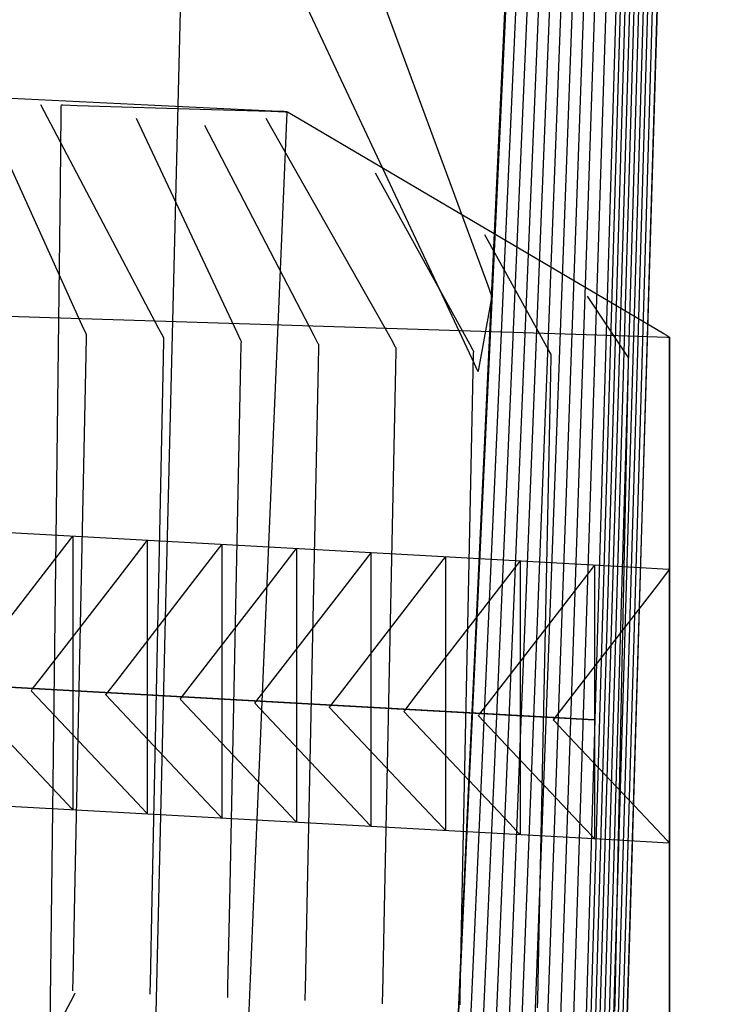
# Model space of a CAD drawing. Extents: x -3.57 to 3.57, y -2.08 to 2.06.
# Tile 154 of 219: x -0.06 to 0.09, y 1.12 to 1.32. Entities that reach past the tile are written whole.
import ezdxf

# ---------------------------------------------------------------- set-up
doc = ezdxf.new("R2010")
doc.units = 0

msp = doc.modelspace()

# ---------------------------------------------------------------- linework, layer by layer
at = {"layer": 'Layer 1', "color": 7, "linetype": 'CONTINUOUS'}
for p, q in [((0.03075, 1.164327), (0.068535, 1.968331)), ((0.030624, 1.163735), (0.067703, 1.96439)), ((0.033208, 1.164313), (0.068998, 1.963811)), ((0.035791, 1.164888), (0.070297, 1.963227)), ((0.038378, 1.165466), (0.071593, 1.962644)), ((0.040961, 1.16604), (0.072892, 1.96206)), ((0.043548, 1.166619), (0.074187, 1.961481)), ((0.046132, 1.167193), (0.075486, 1.960897)), ((0.048718, 1.167768), (0.076782, 1.960314)), ((0.078085, 1.848193), (0.054913, 1.057386)), ((0.079025, 1.848193), (0.05585, 1.057386)), ((0.079962, 1.848193), (0.056787, 1.057386)), ((0.080899, 1.848193), (0.057724, 1.057386)), ((0.081836, 1.848193), (0.058661, 1.057386)), ((0.082773, 1.848193), (0.059598, 1.057386)), ((0.08371, 1.848193), (0.060535, 1.057386)), ((0.085227, 1.850018), (0.061344, 1.057599)), ((0.084648, 1.848193), (0.061476, 1.057386)), ((-0.023383, 1.54593), (-0.031739, 1.203391)), ((0.026144, 1.261989), (-0.009773, 1.338463)), ((0.010085, 1.332392), (0.034419, 1.266347)), ((-0.035456, 1.303274), (-0.204012, 1.31141)), ((-0.048983, 1.257904), (-0.07015, 1.304705)), ((-0.033177, 1.257205), (-0.057496, 1.303299)), ((-0.053279, 1.30298), (-0.053276, 1.303261)), ((-0.053276, 1.303261), (-0.053276, 1.303299)), ((-0.053276, 1.303299), (-0.053276, 1.303299)), ((-0.053276, 1.303299), (-0.053276, 1.303299)), ((-0.053276, 1.303299), (-0.053276, 1.303299)), ((-0.053276, 1.303299), (-0.053276, 1.303299)), ((-0.053276, 1.303299), (-0.053276, 1.303299)), ((-0.053276, 1.303299), (-0.053275, 1.303299)), ((-0.053275, 1.303299), (-0.053275, 1.303299)), ((-0.053275, 1.303299), (-0.053274, 1.303299)), ((-0.053274, 1.303299), (-0.053269, 1.303299)), ((-0.053269, 1.303299), (-0.053215, 1.303297)), ((-0.053215, 1.303297), (-0.052949, 1.303289)), ((-0.052949, 1.303289), (-0.050021, 1.303201)), ((-0.050021, 1.303201), (-0.022378, 1.302363)), ((-0.009856, 1.302038), (-0.035456, 1.303274)), ((-0.053474, 1.28685), (-0.053296, 1.30163)), ((-0.053296, 1.30163), (-0.053279, 1.30298)), ((-0.022378, 1.302363), (-0.01014, 1.301993)), ((-0.01014, 1.301993), (-0.007202, 1.301904)), ((-0.007433, 1.301921), (-0.009856, 1.302038)), ((-0.006933, 1.301897), (-0.007433, 1.301921)), ((-0.007202, 1.301904), (-0.006933, 1.301896)), ((-0.006883, 1.301587), (-0.006939, 1.300251)), ((-0.006886, 1.301894), (-0.006933, 1.301897)), ((-0.006933, 1.301896), (-0.006878, 1.301894)), ((-0.006874, 1.301894), (-0.006886, 1.301894)), ((-0.006872, 1.301859), (-0.006883, 1.301587)), ((-0.006878, 1.301894), (-0.00687, 1.301894)), ((-0.006871, 1.301894), (-0.006874, 1.301894)), ((-0.00687, 1.301885), (-0.006872, 1.301859)), ((-0.00687, 1.301894), (-0.006871, 1.301894)), ((-0.006869, 1.301893), (-0.00687, 1.301894)), ((-0.00687, 1.301894), (-0.00687, 1.301894)), ((-0.00687, 1.301894), (-0.00687, 1.301894)), ((-0.00687, 1.301894), (-0.00687, 1.301894)), ((-0.00687, 1.301894), (-0.00687, 1.301894)), ((-0.00687, 1.301894), (-0.00687, 1.301894)), ((-0.00687, 1.301894), (-0.00687, 1.301894)), ((-0.00687, 1.301894), (-0.00687, 1.301894)), ((-0.00687, 1.301894), (-0.00687, 1.301894)), ((-0.00687, 1.301894), (-0.00687, 1.301894)), ((-0.00687, 1.301894), (-0.00687, 1.301894)), ((-0.00687, 1.301894), (-0.00687, 1.301893)), ((-0.00687, 1.301893), (-0.00687, 1.301892)), ((-0.00687, 1.301892), (-0.00687, 1.301885)), ((-0.006859, 1.301887), (-0.006869, 1.301893)), ((-0.006697, 1.301792), (-0.006859, 1.301887)), ((-0.004258, 1.300354), (-0.006697, 1.301792)), ((-0.017086, 1.256446), (-0.037807, 1.300488)), ((-0.001224, 1.255747), (-0.023744, 1.299079)), ((0.014578, 1.255161), (-0.011091, 1.300488)), ((-0.006939, 1.300251), (-0.007561, 1.285521)), ((0.060835, 1.261994), (-0.004258, 1.300354)), ((0.030781, 1.254069), (0.011406, 1.289236)), ((-0.054215, 1.225287), (-0.053474, 1.28685)), ((-0.007561, 1.285521), (-0.013426, 1.146464)), ((0.04698, 1.252921), (0.033906, 1.276579)), ((-0.228421, 1.265096), (0.06125, 1.255828)), ((0.034419, 1.266347), (0.035268, 1.264041)), ((0.035264, 1.263666), (0.034901, 1.26167)), ((0.0353, 1.263867), (0.035264, 1.263666)), ((0.035268, 1.264041), (0.035311, 1.263926)), ((0.035309, 1.263914), (0.0353, 1.263867)), ((0.035311, 1.263924), (0.035309, 1.263914)), ((0.035311, 1.263926), (0.035311, 1.263925)), ((0.035311, 1.263925), (0.035311, 1.263925)), ((0.035311, 1.263925), (0.035311, 1.263925)), ((0.035311, 1.263925), (0.035311, 1.263925)), ((0.035311, 1.263925), (0.035311, 1.263925)), ((0.035311, 1.263925), (0.035311, 1.263925)), ((0.035311, 1.263925), (0.035311, 1.263925)), ((0.035311, 1.263925), (0.035311, 1.263925)), ((0.035311, 1.263925), (0.035311, 1.263925)), ((0.035311, 1.263925), (0.035311, 1.263924)), ((0.0631, 1.251773), (0.055, 1.263925)), ((0.031769, 1.250013), (0.026144, 1.261989)), ((0.034901, 1.26167), (0.032585, 1.248924)), ((0.070721, 1.256168), (0.060835, 1.261994)), ((-0.048197, 1.256167), (-0.048983, 1.257904)), ((-0.032274, 1.255494), (-0.033177, 1.257205)), ((-0.016317, 1.254812), (-0.017086, 1.256446)), ((-0.048123, 1.256003), (-0.048197, 1.256167)), ((-0.048187, 1.251878), (-0.048112, 1.255472)), ((-0.048106, 1.255965), (-0.048123, 1.256003)), ((-0.048112, 1.255472), (-0.048102, 1.255957)), ((-0.048103, 1.255958), (-0.048106, 1.255965)), ((-0.048102, 1.255957), (-0.048103, 1.255958)), ((-0.048102, 1.255957), (-0.048102, 1.255957)), ((-0.048102, 1.255957), (-0.048102, 1.255957)), ((-0.048102, 1.255957), (-0.048102, 1.255957)), ((-0.048102, 1.255957), (-0.048102, 1.255957)), ((-0.048102, 1.255957), (-0.048102, 1.255957)), ((-0.048102, 1.255957), (-0.048102, 1.255957)), ((-0.048102, 1.255957), (-0.048102, 1.255957)), ((-0.048102, 1.255957), (-0.048102, 1.255957)), ((-0.048102, 1.255957), (-0.048102, 1.255957)), ((-0.048102, 1.255957), (-0.048102, 1.255957)), ((-0.048102, 1.255957), (-0.048102, 1.255957)), ((-0.032189, 1.255333), (-0.032274, 1.255494)), ((-0.03225, 1.251209), (-0.032175, 1.254802)), ((-0.03217, 1.255296), (-0.032189, 1.255333)), ((-0.032175, 1.254802), (-0.032165, 1.255287)), ((-0.032166, 1.255288), (-0.03217, 1.255296)), ((-0.032165, 1.255288), (-0.032166, 1.255288)), ((-0.032165, 1.255287), (-0.032165, 1.255288)), ((-0.032165, 1.255287), (-0.032165, 1.255287)), ((-0.032165, 1.255287), (-0.032165, 1.255287)), ((-0.032165, 1.255287), (-0.032165, 1.255287)), ((-0.032165, 1.255287), (-0.032165, 1.255287)), ((-0.032165, 1.255287), (-0.032165, 1.255287)), ((-0.032165, 1.255287), (-0.032165, 1.255287)), ((-0.032165, 1.255287), (-0.032165, 1.255287)), ((-0.032165, 1.255287), (-0.032165, 1.255287)), ((-0.032165, 1.255287), (-0.032165, 1.255287)), ((-0.032165, 1.255287), (-0.032165, 1.255287)), ((-0.016245, 1.254658), (-0.016317, 1.254812)), ((-0.016228, 1.254622), (-0.016245, 1.254658)), ((-0.016235, 1.254129), (-0.016224, 1.254614)), ((-0.016225, 1.254615), (-0.016228, 1.254622)), ((-0.016225, 1.254614), (-0.016225, 1.254615)), ((-0.016224, 1.254614), (-0.016225, 1.254614)), ((-0.016224, 1.254614), (-0.016224, 1.254614)), ((-0.016224, 1.254614), (-0.016224, 1.254614)), ((-0.016224, 1.254614), (-0.016224, 1.254614)), ((-0.016224, 1.254614), (-0.016224, 1.254614)), ((-0.016224, 1.254614), (-0.016224, 1.254614)), ((-0.016224, 1.254614), (-0.016224, 1.254614)), ((-0.016224, 1.254614), (-0.016224, 1.254614)), ((-0.016224, 1.254614), (-0.016224, 1.254614)), ((-0.016224, 1.254614), (-0.016224, 1.254614)), ((-0.016224, 1.254614), (-0.016224, 1.254614)), ((-0.000388, 1.254139), (-0.001224, 1.255747)), ((0.015531, 1.253479), (0.014578, 1.255161)), ((0.06125, 1.255828), (0.071366, 1.255504)), ((0.071657, 1.255616), (0.070721, 1.256168)), ((0.071366, 1.255504), (0.071871, 1.255488)), ((0.07185, 1.255502), (0.071657, 1.255616)), ((0.071868, 1.255492), (0.07185, 1.255502)), ((0.071873, 1.255489), (0.071868, 1.255492)), ((0.071871, 1.255488), (0.071874, 1.255488)), ((0.071874, 1.255488), (0.071873, 1.255489)), ((0.071874, 1.255487), (0.071874, 1.255488)), ((0.071874, 1.255488), (0.071874, 1.255488)), ((0.071874, 1.255488), (0.071874, 1.255488)), ((0.071874, 1.255488), (0.071874, 1.255488)), ((0.071874, 1.255488), (0.071874, 1.255488)), ((0.071874, 1.255488), (0.071874, 1.255488)), ((0.071874, 1.255488), (0.071874, 1.255488)), ((0.071874, 1.255488), (0.071874, 1.255488)), ((0.071874, 1.255488), (0.071874, 1.255488)), ((0.071874, 1.255488), (0.071874, 1.255488)), ((0.071874, 1.255488), (0.071874, 1.255488)), ((0.071874, 1.255488), (0.071874, 1.255488)), ((0.071874, 1.255488), (0.071874, 1.255488)), ((0.071874, 1.255488), (0.071874, 1.255488)), ((0.071874, 1.255488), (0.071874, 1.255485)), ((0.071874, 1.255468), (0.071874, 1.255487)), ((0.071874, 1.255485), (0.071874, 1.255477)), ((0.071874, 1.255477), (0.071874, 1.255386)), ((0.071874, 1.255168), (0.071874, 1.255468)), ((0.071874, 1.255386), (0.071874, 1.254939)), ((0.071874, 1.250637), (0.071874, 1.255168)), ((0.071874, 1.254939), (0.071874, 1.253035)), ((-0.016309, 1.250536), (-0.016235, 1.254129)), ((-0.00031, 1.253988), (-0.000388, 1.254139)), ((-0.000372, 1.249867), (-0.000298, 1.25346)), ((-0.000292, 1.253953), (-0.00031, 1.253988)), ((-0.000298, 1.25346), (-0.000287, 1.253945)), ((-0.000288, 1.253946), (-0.000292, 1.253953)), ((-0.000288, 1.253945), (-0.000288, 1.253946)), ((-0.000287, 1.253945), (-0.000288, 1.253945)), ((-0.000287, 1.253945), (-0.000287, 1.253945)), ((-0.000287, 1.253945), (-0.000287, 1.253945)), ((-0.000287, 1.253945), (-0.000287, 1.253945)), ((-0.000287, 1.253945), (-0.000287, 1.253945)), ((-0.000287, 1.253945), (-0.000287, 1.253945)), ((-0.000287, 1.253945), (-0.000287, 1.253945)), ((-0.000287, 1.253945), (-0.000287, 1.253945)), ((-0.000287, 1.253945), (-0.000287, 1.253945)), ((-0.000287, 1.253945), (-0.000287, 1.253945)), ((-0.000287, 1.253945), (-0.000287, 1.253945)), ((0.01562, 1.25332), (0.015531, 1.253479)), ((0.015561, 1.249197), (0.015636, 1.252791)), ((0.015641, 1.253284), (0.01562, 1.25332)), ((0.015636, 1.252791), (0.015646, 1.253275)), ((0.015645, 1.253277), (0.015641, 1.253284)), ((0.015646, 1.253276), (0.015645, 1.253277)), ((0.015646, 1.253275), (0.015646, 1.253276)), ((0.015646, 1.253276), (0.015646, 1.253276)), ((0.015646, 1.253276), (0.015646, 1.253276)), ((0.015646, 1.253276), (0.015646, 1.253276)), ((0.015646, 1.253276), (0.015646, 1.253276)), ((0.015646, 1.253276), (0.015646, 1.253276)), ((0.015646, 1.253276), (0.015646, 1.253276)), ((0.015646, 1.253276), (0.015646, 1.253276)), ((0.015646, 1.253276), (0.015646, 1.253276)), ((0.015646, 1.253276), (0.015646, 1.253276)), ((0.015646, 1.253276), (0.015646, 1.253276)), ((0.0315, 1.252764), (0.030781, 1.254069)), ((0.031567, 1.252641), (0.0315, 1.252764)), ((0.031583, 1.252613), (0.031567, 1.252641)), ((0.031576, 1.252121), (0.031587, 1.252606)), ((0.031586, 1.252607), (0.031583, 1.252613)), ((0.031587, 1.252606), (0.031586, 1.252607)), ((0.031587, 1.252606), (0.031587, 1.252606)), ((0.031587, 1.252606), (0.031587, 1.252606)), ((0.031587, 1.252606), (0.031587, 1.252606)), ((0.031587, 1.252606), (0.031587, 1.252606)), ((0.031587, 1.252606), (0.031587, 1.252606)), ((0.031587, 1.252606), (0.031587, 1.252606)), ((0.031587, 1.252606), (0.031587, 1.252606)), ((0.031587, 1.252606), (0.031587, 1.252606)), ((0.031587, 1.252606), (0.031587, 1.252606)), ((0.031587, 1.252606), (0.031587, 1.252606)), ((0.031587, 1.252606), (0.031587, 1.252606)), ((0.047465, 1.252043), (0.04698, 1.252921)), ((0.071874, 1.253035), (0.071874, 1.234164)), ((-0.050507, 1.140644), (-0.048187, 1.251878)), ((-0.034566, 1.139975), (-0.03225, 1.251209)), ((-0.018629, 1.139305), (-0.016309, 1.250536)), ((0.031502, 1.248528), (0.031576, 1.252121)), ((0.047439, 1.247859), (0.047514, 1.251452)), ((0.047511, 1.25196), (0.047465, 1.252043)), ((0.047521, 1.251941), (0.047511, 1.25196)), ((0.047514, 1.251452), (0.047524, 1.251937)), ((0.047523, 1.251937), (0.047521, 1.251941)), ((0.047524, 1.251937), (0.047523, 1.251937)), ((0.047524, 1.251937), (0.047524, 1.251937)), ((0.047524, 1.251937), (0.047524, 1.251937)), ((0.047524, 1.251937), (0.047524, 1.251937)), ((0.047524, 1.251937), (0.047524, 1.251937)), ((0.047524, 1.251937), (0.047524, 1.251937)), ((0.047524, 1.251937), (0.047524, 1.251937)), ((0.047524, 1.251937), (0.047524, 1.251937)), ((0.047524, 1.251937), (0.047524, 1.251937)), ((0.047524, 1.251937), (0.047524, 1.251937)), ((0.047524, 1.251937), (0.047524, 1.251937)), ((0.047524, 1.251937), (0.047524, 1.251937)), ((0.063401, 1.251322), (0.0631, 1.251773)), ((0.063352, 1.24719), (0.063427, 1.250783)), ((0.063429, 1.25128), (0.063401, 1.251322)), ((0.063427, 1.250783), (0.063437, 1.251268)), ((0.063436, 1.25127), (0.063429, 1.25128)), ((0.063437, 1.251268), (0.063436, 1.25127)), ((0.063437, 1.251268), (0.063437, 1.251268)), ((0.063437, 1.251268), (0.063437, 1.251268)), ((0.063437, 1.251268), (0.063437, 1.251268)), ((0.063437, 1.251268), (0.063437, 1.251268)), ((0.063437, 1.251268), (0.063437, 1.251268)), ((0.063437, 1.251268), (0.063437, 1.251268)), ((0.063437, 1.251268), (0.063437, 1.251268)), ((0.063437, 1.251268), (0.063437, 1.251268)), ((0.063437, 1.251268), (0.063437, 1.251268)), ((0.063437, 1.251268), (0.063437, 1.251268)), ((0.063437, 1.251268), (0.063437, 1.251268)), ((0.063437, 1.251268), (0.063437, 1.251268)), ((0.071874, 1.129743), (0.071874, 1.250637)), ((-0.002688, 1.138635), (-0.000372, 1.249867)), ((0.013245, 1.137966), (0.015561, 1.249197)), ((0.029182, 1.137297), (0.031502, 1.248528)), ((0.032336, 1.248805), (0.031769, 1.250013)), ((0.03247, 1.248521), (0.032336, 1.248805)), ((0.032497, 1.248464), (0.03247, 1.248521)), ((0.032499, 1.248458), (0.032497, 1.248464)), ((0.0325, 1.248457), (0.032499, 1.248458)), ((0.032504, 1.248479), (0.0325, 1.248457)), ((0.0325, 1.248457), (0.0325, 1.248457)), ((0.0325, 1.248457), (0.0325, 1.248457)), ((0.0325, 1.248457), (0.0325, 1.248457)), ((0.0325, 1.248457), (0.0325, 1.248457)), ((0.0325, 1.248457), (0.0325, 1.248457)), ((0.0325, 1.248457), (0.0325, 1.248457)), ((0.0325, 1.248457), (0.0325, 1.248457)), ((0.0325, 1.248457), (0.0325, 1.248457)), ((0.032585, 1.248924), (0.032504, 1.248479)), ((0.045123, 1.136624), (0.047439, 1.247859)), ((0.061036, 1.135958), (0.063352, 1.24719)), ((0.071874, 1.234164), (0.071874, 1.11366)), ((0.020409, 1.210547), (-0.27042, 1.226767)), ((-0.055889, 1.086235), (-0.054215, 1.225287)), ((-0.056952, 1.206721), (-0.05138, 1.21393)), ((-0.05138, 1.21393), (-0.050952, 1.214484)), ((-0.050952, 1.214484), (-0.050923, 1.214521)), ((-0.050923, 1.214521), (-0.050921, 1.214523)), ((-0.050921, 1.214523), (-0.050921, 1.214524)), ((-0.050921, 1.214524), (-0.050921, 1.214524)), ((-0.050921, 1.214524), (-0.050921, 1.214524)), ((-0.050921, 1.214524), (-0.050921, 1.214524)), ((-0.050921, 1.214524), (-0.050921, 1.214524)), ((-0.050921, 1.214524), (-0.050921, 1.214524)), ((-0.050921, 1.214524), (-0.050921, 1.214524)), ((-0.050921, 1.214524), (-0.050921, 1.214524)), ((-0.050921, 1.214524), (-0.050921, 1.214524)), ((-0.050921, 1.214524), (-0.050921, 1.214523)), ((-0.050921, 1.214523), (-0.050921, 1.214523)), ((-0.050921, 1.214523), (-0.050921, 1.214521)), ((-0.050921, 1.214521), (-0.050921, 1.214501)), ((-0.050921, 1.214501), (-0.050921, 1.214404)), ((-0.050921, 1.214404), (-0.050921, 1.213985)), ((-0.050921, 1.213985), (-0.050921, 1.209689)), ((-0.041608, 1.205866), (-0.036038, 1.213076)), ((-0.036038, 1.213076), (-0.035609, 1.21363)), ((-0.035609, 1.21363), (-0.035581, 1.213667)), ((-0.035581, 1.213667), (-0.035579, 1.213669)), ((-0.035579, 1.213669), (-0.035579, 1.213669)), ((-0.035579, 1.213669), (-0.035579, 1.213669)), ((-0.035579, 1.213669), (-0.035579, 1.213669)), ((-0.035579, 1.213669), (-0.035579, 1.213669)), ((-0.035579, 1.213669), (-0.035579, 1.213669)), ((-0.035579, 1.213669), (-0.035579, 1.213669)), ((-0.035579, 1.213669), (-0.035579, 1.213669)), ((-0.035579, 1.213669), (-0.035579, 1.213669)), ((-0.035579, 1.213669), (-0.035579, 1.213669)), ((-0.035579, 1.213669), (-0.035579, 1.213669)), ((-0.035579, 1.213669), (-0.035579, 1.213669)), ((-0.035579, 1.213669), (-0.035579, 1.213667)), ((-0.035579, 1.213667), (-0.035579, 1.213647)), ((-0.035579, 1.213647), (-0.035579, 1.21355)), ((-0.035579, 1.21355), (-0.035579, 1.213131)), ((-0.035579, 1.213131), (-0.035579, 1.208835)), ((-0.026266, 1.205011), (-0.020695, 1.212221)), ((-0.020695, 1.212221), (-0.020267, 1.212775)), ((-0.020267, 1.212775), (-0.020238, 1.212812)), ((-0.020238, 1.212812), (-0.020236, 1.212815)), ((-0.020236, 1.212815), (-0.020236, 1.212815)), ((-0.020236, 1.212815), (-0.020236, 1.212815)), ((-0.020236, 1.212815), (-0.020236, 1.212815)), ((-0.020236, 1.212815), (-0.020236, 1.212815)), ((-0.020236, 1.212815), (-0.020236, 1.212815)), ((-0.020236, 1.212815), (-0.020236, 1.212815)), ((-0.020236, 1.212815), (-0.020236, 1.212815)), ((-0.020236, 1.212815), (-0.020236, 1.212815)), ((-0.020236, 1.212815), (-0.020236, 1.212815)), ((-0.020236, 1.212815), (-0.020236, 1.212815)), ((-0.020236, 1.212815), (-0.020236, 1.212814)), ((-0.020236, 1.212814), (-0.020236, 1.212812)), ((-0.020236, 1.212812), (-0.020236, 1.212793)), ((-0.020236, 1.212793), (-0.020236, 1.212695)), ((-0.020236, 1.212695), (-0.020236, 1.212277)), ((-0.020236, 1.212277), (-0.020236, 1.20798)), ((-0.005349, 1.211363), (-0.00492, 1.211917)), ((-0.00492, 1.211917), (-0.004892, 1.211954)), ((-0.004892, 1.211954), (-0.00489, 1.211956)), ((-0.00489, 1.211956), (-0.00489, 1.211957)), ((-0.00489, 1.211957), (-0.00489, 1.211957)), ((-0.00489, 1.211957), (-0.00489, 1.211957)), ((-0.00489, 1.211957), (-0.00489, 1.211957)), ((-0.00489, 1.211957), (-0.00489, 1.211957)), ((-0.00489, 1.211957), (-0.00489, 1.211957)), ((-0.00489, 1.211957), (-0.00489, 1.211957)), ((-0.00489, 1.211957), (-0.00489, 1.211957)), ((-0.00489, 1.211957), (-0.00489, 1.211957)), ((-0.00489, 1.211957), (-0.00489, 1.211957)), ((-0.00489, 1.211957), (-0.00489, 1.211956)), ((-0.00489, 1.211956), (-0.00489, 1.211954)), ((-0.00489, 1.211954), (-0.00489, 1.211935)), ((-0.00489, 1.211935), (-0.00489, 1.211837)), ((-0.00489, 1.211837), (-0.00489, 1.211419)), ((-0.010919, 1.204154), (-0.005349, 1.211363)), ((-0.00489, 1.211419), (-0.00489, 1.207122)), ((0.00442, 1.2033), (0.00999, 1.210509)), ((0.00999, 1.210509), (0.010418, 1.211063)), ((0.010418, 1.211063), (0.010447, 1.2111)), ((0.010447, 1.2111), (0.010449, 1.211102)), ((0.010449, 1.211102), (0.010449, 1.211102)), ((0.010449, 1.211102), (0.010449, 1.211102)), ((0.010449, 1.211102), (0.010449, 1.211102)), ((0.010449, 1.211102), (0.010449, 1.211102)), ((0.010449, 1.211102), (0.010449, 1.211102)), ((0.010449, 1.211102), (0.010449, 1.211102)), ((0.010449, 1.211102), (0.010449, 1.211102)), ((0.010449, 1.211102), (0.010449, 1.211102)), ((0.010449, 1.211102), (0.010449, 1.211102)), ((0.010449, 1.211102), (0.010449, 1.211102)), ((0.010449, 1.211102), (0.010449, 1.211102)), ((0.010449, 1.211102), (0.010449, 1.2111)), ((0.010449, 1.2111), (0.010449, 1.21108)), ((0.010449, 1.21108), (0.010449, 1.210983)), ((0.010449, 1.210983), (0.010449, 1.210564)), ((0.010449, 1.210564), (0.010449, 1.206267)), ((0.065954, 1.208007), (0.020409, 1.210547)), ((0.025336, 1.20965), (0.025765, 1.210204)), ((0.025765, 1.210204), (0.025793, 1.210241)), ((0.025793, 1.210241), (0.025795, 1.210244)), ((0.025795, 1.210244), (0.025795, 1.210244)), ((0.025795, 1.210244), (0.025795, 1.210244)), ((0.025795, 1.210244), (0.025795, 1.210244)), ((0.025795, 1.210244), (0.025795, 1.210244)), ((0.025795, 1.210244), (0.025795, 1.210244)), ((0.025795, 1.210244), (0.025795, 1.210244)), ((0.025795, 1.210244), (0.025795, 1.210244)), ((0.025795, 1.210244), (0.025795, 1.210244)), ((0.025795, 1.210244), (0.025795, 1.210244)), ((0.025795, 1.210244), (0.025795, 1.210244)), ((0.025795, 1.210244), (0.025795, 1.210243)), ((0.025795, 1.210243), (0.025795, 1.210242)), ((0.025795, 1.210242), (0.025795, 1.210222)), ((0.025795, 1.210222), (0.025795, 1.210124)), ((0.025795, 1.210124), (0.025795, 1.209706)), ((-0.050921, 1.209689), (-0.050921, 1.172461)), ((-0.035579, 1.208835), (-0.035579, 1.171606)), ((-0.020236, 1.20798), (-0.020236, 1.170749)), ((0.019765, 1.202442), (0.025336, 1.20965)), ((0.025795, 1.209706), (0.025795, 1.205409)), ((0.035108, 1.201587), (0.040679, 1.208796)), ((0.040679, 1.208796), (0.041107, 1.20935)), ((0.041107, 1.20935), (0.041136, 1.209387)), ((0.041136, 1.209387), (0.041138, 1.20939)), ((0.041138, 1.20939), (0.041138, 1.20939)), ((0.041138, 1.20939), (0.041138, 1.20939)), ((0.041138, 1.20939), (0.041138, 1.20939)), ((0.041138, 1.20939), (0.041138, 1.20939)), ((0.041138, 1.20939), (0.041138, 1.20939)), ((0.041138, 1.20939), (0.041138, 1.20939)), ((0.041138, 1.20939), (0.041138, 1.20939)), ((0.041138, 1.20939), (0.041138, 1.20939)), ((0.041138, 1.20939), (0.041138, 1.20939)), ((0.041138, 1.20939), (0.041138, 1.20939)), ((0.041138, 1.20939), (0.041138, 1.209389)), ((0.041138, 1.209389), (0.041138, 1.209387)), ((0.041138, 1.209387), (0.041138, 1.209368)), ((0.041138, 1.209368), (0.041138, 1.20927)), ((0.041138, 1.20927), (0.041138, 1.208852)), ((0.041138, 1.208852), (0.041138, 1.204555)), ((0.050451, 1.200733), (0.056022, 1.207942)), ((0.056022, 1.207942), (0.05645, 1.208496)), ((0.05645, 1.208496), (0.056478, 1.208533)), ((0.056478, 1.208533), (0.05648, 1.208535)), ((0.05648, 1.208535), (0.05648, 1.208535)), ((0.05648, 1.208535), (0.05648, 1.208535)), ((0.05648, 1.208535), (0.05648, 1.208535)), ((0.05648, 1.208535), (0.05648, 1.208535)), ((0.05648, 1.208535), (0.05648, 1.208535)), ((0.05648, 1.208535), (0.05648, 1.208535)), ((0.05648, 1.208535), (0.05648, 1.208535)), ((0.05648, 1.208535), (0.05648, 1.208535)), ((0.05648, 1.208535), (0.05648, 1.208535)), ((0.05648, 1.208535), (0.05648, 1.208535)), ((0.05648, 1.208535), (0.05648, 1.208535)), ((0.05648, 1.208535), (0.05648, 1.208533)), ((0.05648, 1.208533), (0.05648, 1.208513)), ((0.05648, 1.208513), (0.05648, 1.208416)), ((0.05648, 1.208416), (0.05648, 1.207997)), ((0.05648, 1.207997), (0.05648, 1.2037)), ((0.070549, 1.207751), (0.065954, 1.208007)), ((-0.072776, 1.186245), (-0.056952, 1.206721)), ((-0.05743, 1.185391), (-0.041608, 1.205866)), ((-0.00489, 1.207122), (-0.00489, 1.169894)), ((0.010449, 1.206267), (0.010449, 1.169037)), ((0.071645, 1.207381), (0.06982, 1.205019)), ((0.071628, 1.207691), (0.070549, 1.207751)), ((0.071847, 1.207679), (0.071628, 1.207691)), ((0.071823, 1.207611), (0.071645, 1.207381)), ((0.071865, 1.207665), (0.071823, 1.207611)), ((0.071867, 1.207678), (0.071847, 1.207679)), ((0.071873, 1.207676), (0.071865, 1.207665)), ((0.071872, 1.207677), (0.071867, 1.207678)), ((0.071874, 1.207677), (0.071872, 1.207677)), ((0.071874, 1.207677), (0.071873, 1.207676)), ((0.071874, 1.207677), (0.071874, 1.207677)), ((0.071874, 1.207677), (0.071874, 1.207677)), ((0.071874, 1.207677), (0.071874, 1.207677)), ((0.071874, 1.207677), (0.071874, 1.207677)), ((0.071874, 1.159628), (0.071874, 1.207677)), ((0.071874, 1.207677), (0.071874, 1.207677)), ((0.071874, 1.207677), (0.071874, 1.207677)), ((0.071874, 1.207677), (0.071874, 1.207677)), ((0.071874, 1.207677), (0.071874, 1.207677)), ((0.071874, 1.207677), (0.071874, 1.207677)), ((0.071874, 1.207677), (0.071874, 1.207677)), ((0.071874, 1.15626), (0.071874, 1.207677)), ((-0.042087, 1.184533), (-0.026266, 1.205011)), ((-0.026741, 1.183678), (-0.010919, 1.204154)), ((0.025795, 1.205409), (0.025795, 1.168181)), ((0.041138, 1.204555), (0.041138, 1.167327)), ((0.06982, 1.205019), (0.053998, 1.184543)), ((-0.031739, 1.203391), (-0.034731, 1.080749)), ((-0.011399, 1.182824), (0.00442, 1.2033)), ((0.00394, 1.181969), (0.019765, 1.202442)), ((0.05648, 1.2037), (0.05648, 1.16647)), ((0.019287, 1.181111), (0.035108, 1.201587)), ((0.034629, 1.180257), (0.050451, 1.200733)), ((0.004933, 1.179611), (-0.285892, 1.195831)), ((-0.282458, 1.195639), (0.056406, 1.17674)), ((-0.052976, 1.160451), (-0.074831, 1.183587)), ((-0.059256, 1.183028), (-0.05743, 1.185391)), ((-0.043913, 1.18217), (-0.042087, 1.184533)), ((-0.028567, 1.181315), (-0.026741, 1.183678)), ((0.053998, 1.184543), (0.048427, 1.177334)), ((-0.059484, 1.182733), (-0.059483, 1.182734)), ((-0.059484, 1.182732), (-0.059484, 1.182733)), ((-0.059484, 1.182732), (-0.059484, 1.182732)), ((-0.059484, 1.182732), (-0.059484, 1.182732)), ((-0.059484, 1.182732), (-0.059484, 1.182732)), ((-0.059484, 1.182732), (-0.059484, 1.182732)), ((-0.059484, 1.182732), (-0.059484, 1.182732)), ((-0.037633, 1.159597), (-0.059484, 1.182732)), ((-0.059483, 1.182734), (-0.059475, 1.182744)), ((-0.059475, 1.182744), (-0.059433, 1.182798)), ((-0.059433, 1.182798), (-0.059256, 1.183028)), ((-0.044142, 1.181874), (-0.044142, 1.181874)), ((-0.044142, 1.181874), (-0.044142, 1.181874)), ((-0.044142, 1.181874), (-0.044142, 1.181874)), ((-0.044142, 1.181874), (-0.044142, 1.181874)), ((-0.044142, 1.181874), (-0.044142, 1.181874)), ((-0.044142, 1.181874), (-0.044141, 1.181874)), ((-0.022291, 1.158738), (-0.044142, 1.181874)), ((-0.044141, 1.181875), (-0.044132, 1.181886)), ((-0.044141, 1.181874), (-0.044141, 1.181875)), ((-0.044132, 1.181886), (-0.044091, 1.18194)), ((-0.044091, 1.18194), (-0.043913, 1.18217)), ((-0.013224, 1.180461), (-0.011399, 1.182824)), ((0.002114, 1.179607), (0.00394, 1.181969)), ((-0.028795, 1.18102), (-0.028794, 1.181021)), ((-0.028795, 1.18102), (-0.028795, 1.18102)), ((-0.028795, 1.18102), (-0.028795, 1.18102)), ((-0.028795, 1.18102), (-0.028795, 1.18102)), ((-0.028795, 1.18102), (-0.028795, 1.18102)), ((-0.028795, 1.18102), (-0.028795, 1.18102)), ((-0.028795, 1.18102), (-0.028795, 1.18102)), ((-0.006944, 1.157884), (-0.028795, 1.18102)), ((-0.028794, 1.181021), (-0.028786, 1.181032)), ((-0.028786, 1.181032), (-0.028744, 1.181085)), ((-0.028744, 1.181085), (-0.028567, 1.181315)), ((-0.013453, 1.180166), (-0.013452, 1.180167)), ((-0.013453, 1.180165), (-0.013453, 1.180166)), ((-0.013453, 1.180165), (-0.013453, 1.180165)), ((-0.013453, 1.180165), (-0.013453, 1.180165)), ((-0.013453, 1.180165), (-0.013453, 1.180165)), ((-0.013453, 1.180165), (-0.013453, 1.180165)), ((-0.013453, 1.180165), (-0.013453, 1.180165)), ((0.008395, 1.157026), (-0.013453, 1.180165)), ((-0.013452, 1.180167), (-0.013443, 1.180178)), ((-0.013443, 1.180178), (-0.013402, 1.180231)), ((-0.013402, 1.180231), (-0.013224, 1.180461)), ((0.001937, 1.179377), (0.002114, 1.179607)), ((0.050483, 1.17707), (0.004933, 1.179611)), ((0.017461, 1.178749), (0.019287, 1.181111)), ((0.032803, 1.177894), (0.034629, 1.180257)), ((0.001886, 1.179311), (0.001887, 1.179312)), ((0.001886, 1.179311), (0.001886, 1.179311)), ((0.001886, 1.179311), (0.001886, 1.179311)), ((0.001886, 1.179311), (0.001886, 1.179311)), ((0.001886, 1.179311), (0.001886, 1.179311)), ((0.001886, 1.179311), (0.001886, 1.179311)), ((0.001886, 1.179311), (0.001886, 1.179311)), ((0.02374, 1.156172), (0.001886, 1.179311)), ((0.001887, 1.179312), (0.001895, 1.179323)), ((0.001895, 1.179323), (0.001937, 1.179377)), ((0.017232, 1.178453), (0.017232, 1.178453)), ((0.017232, 1.178453), (0.017232, 1.178453)), ((0.017232, 1.178453), (0.017232, 1.178453)), ((0.017232, 1.178453), (0.017232, 1.178453)), ((0.017232, 1.178453), (0.017232, 1.178453)), ((0.017232, 1.178453), (0.017233, 1.178453)), ((0.039083, 1.155317), (0.017232, 1.178453)), ((0.017233, 1.178454), (0.017242, 1.178465)), ((0.017233, 1.178453), (0.017233, 1.178454)), ((0.017242, 1.178465), (0.017283, 1.178518)), ((0.017283, 1.178518), (0.017461, 1.178749)), ((0.032575, 1.177599), (0.032576, 1.1776)), ((0.032575, 1.177598), (0.032575, 1.177599)), ((0.032575, 1.177599), (0.032575, 1.177599)), ((0.032575, 1.177598), (0.032575, 1.177598)), ((0.032575, 1.177598), (0.032575, 1.177598)), ((0.032575, 1.177598), (0.032575, 1.177598)), ((0.032575, 1.177598), (0.032575, 1.177598)), ((0.054426, 1.154459), (0.032575, 1.177598)), ((0.032576, 1.1776), (0.032584, 1.177611)), ((0.032584, 1.177611), (0.032626, 1.177664)), ((0.032626, 1.177664), (0.032803, 1.177894)), ((0.047971, 1.176743), (0.047969, 1.17674)), ((0.047969, 1.17674), (0.047969, 1.17674)), ((0.047969, 1.17674), (0.047969, 1.17674)), ((0.047969, 1.17674), (0.047969, 1.17674)), ((0.047969, 1.17674), (0.047969, 1.17674)), ((0.047969, 1.17674), (0.047969, 1.17674)), ((0.047969, 1.17674), (0.047969, 1.17674)), ((0.047969, 1.17674), (0.047969, 1.17674)), ((0.047969, 1.17674), (0.047969, 1.17674)), ((0.047969, 1.17674), (0.047969, 1.17674)), ((0.047969, 1.17674), (0.047969, 1.17674)), ((0.047969, 1.17674), (0.047969, 1.17674)), ((0.047969, 1.17674), (0.04797, 1.176739)), ((0.04797, 1.176739), (0.047978, 1.17673)), ((0.047999, 1.17678), (0.047971, 1.176743)), ((0.047978, 1.17673), (0.048019, 1.176686)), ((0.048427, 1.177334), (0.047999, 1.17678)), ((0.048019, 1.176686), (0.048197, 1.176498)), ((0.048197, 1.176498), (0.050023, 1.174564)), ((0.055079, 1.176814), (0.050483, 1.17707)), ((0.056159, 1.176754), (0.055079, 1.176814)), ((0.056378, 1.176742), (0.056159, 1.176754)), ((0.056399, 1.176741), (0.056378, 1.176742)), ((0.056404, 1.17674), (0.056399, 1.176741)), ((0.056405, 1.17674), (0.056404, 1.17674)), ((0.056406, 1.17674), (0.056405, 1.17674)), ((0.056405, 1.17674), (0.056405, 1.17674)), ((0.056405, 1.17674), (0.056405, 1.17674)), ((0.056406, 1.17674), (0.056406, 1.17674)), ((0.056406, 1.17674), (0.056406, 1.17674)), ((0.050023, 1.174564), (0.065845, 1.157809)), ((-0.050921, 1.172461), (-0.050921, 1.159355)), ((-0.035579, 1.171606), (-0.035579, 1.1585)), ((-0.020236, 1.170749), (-0.020236, 1.157642)), ((-0.00489, 1.169894), (-0.00489, 1.156788)), ((-0.229622, 1.168243), (0.061207, 1.15202)), ((0.010449, 1.169037), (0.010449, 1.155929)), ((0.025795, 1.168181), (0.025795, 1.155075)), ((0.041138, 1.167327), (0.041138, 1.154221)), ((0.044323, 1.043652), (0.048718, 1.167768)), ((0.033176, 1.040624), (0.038378, 1.165466)), ((0.035961, 1.04138), (0.040961, 1.16604)), ((0.03875, 1.04214), (0.043548, 1.166619)), ((0.041535, 1.042896), (0.046132, 1.167193)), ((0.05648, 1.16647), (0.05648, 1.153363)), ((0.024818, 1.038348), (0.030624, 1.163735)), ((0.024832, 1.038417), (0.03075, 1.164327)), ((0.027603, 1.039108), (0.033208, 1.164313)), ((0.030387, 1.039864), (0.035791, 1.164888)), ((-0.05115, 1.158518), (-0.052976, 1.160451)), ((-0.050921, 1.159355), (-0.050921, 1.158348)), ((-0.035807, 1.157663), (-0.037633, 1.159597)), ((0.071874, 1.152369), (0.071874, 1.159628)), ((-0.050972, 1.158329), (-0.05115, 1.158518)), ((-0.050931, 1.158286), (-0.050972, 1.158329)), ((-0.050922, 1.158277), (-0.050931, 1.158286)), ((-0.050922, 1.158276), (-0.050922, 1.158277)), ((-0.050921, 1.158276), (-0.050922, 1.158276)), ((-0.050921, 1.158348), (-0.050921, 1.158281)), ((-0.050921, 1.158281), (-0.050921, 1.158276)), ((-0.050921, 1.158276), (-0.050921, 1.158276)), ((-0.050921, 1.158276), (-0.050921, 1.158276)), ((-0.050921, 1.158276), (-0.050921, 1.158276)), ((-0.050921, 1.158276), (-0.050921, 1.158276)), ((-0.050921, 1.158276), (-0.050921, 1.158276)), ((-0.050921, 1.158276), (-0.050921, 1.158276)), ((-0.050921, 1.158276), (-0.050921, 1.158276)), ((-0.050921, 1.158276), (-0.050921, 1.158276)), ((-0.050921, 1.158276), (-0.050921, 1.158276)), ((-0.050921, 1.158276), (-0.050921, 1.158276)), ((-0.03563, 1.157475), (-0.035807, 1.157663)), ((-0.035588, 1.157431), (-0.03563, 1.157475)), ((-0.03558, 1.157422), (-0.035588, 1.157431)), ((-0.035579, 1.157422), (-0.03558, 1.157422)), ((-0.035579, 1.1585), (-0.035579, 1.157493)), ((-0.035579, 1.157493), (-0.035579, 1.157426)), ((-0.035579, 1.157426), (-0.035579, 1.157422)), ((-0.035579, 1.157422), (-0.035579, 1.157421)), ((-0.035579, 1.157421), (-0.035579, 1.157422)), ((-0.035579, 1.157421), (-0.035579, 1.157421)), ((-0.035579, 1.157421), (-0.035579, 1.157421)), ((-0.035579, 1.157421), (-0.035579, 1.157421)), ((-0.035579, 1.157421), (-0.035579, 1.157421)), ((-0.035579, 1.157421), (-0.035579, 1.157421)), ((-0.035579, 1.157421), (-0.035579, 1.157421)), ((-0.035579, 1.157421), (-0.035579, 1.157421)), ((-0.035579, 1.157421), (-0.035579, 1.157421)), ((-0.035579, 1.157421), (-0.035579, 1.157421)), ((-0.020465, 1.156805), (-0.022291, 1.158738)), ((-0.020236, 1.157642), (-0.020236, 1.156635)), ((-0.005118, 1.155951), (-0.006944, 1.157884)), ((0.065845, 1.157809), (0.071415, 1.151911)), ((-0.020287, 1.156617), (-0.020465, 1.156805)), ((-0.020246, 1.156573), (-0.020287, 1.156617)), ((-0.020237, 1.156564), (-0.020246, 1.156573)), ((-0.020236, 1.156563), (-0.020237, 1.156564)), ((-0.020236, 1.156635), (-0.020236, 1.156568)), ((-0.020236, 1.156568), (-0.020236, 1.156563)), ((-0.020236, 1.156563), (-0.020236, 1.156563)), ((-0.020236, 1.156563), (-0.020236, 1.156563)), ((-0.020236, 1.156563), (-0.020236, 1.156563)), ((-0.020236, 1.156563), (-0.020236, 1.156563)), ((-0.020236, 1.156563), (-0.020236, 1.156563)), ((-0.020236, 1.156563), (-0.020236, 1.156563)), ((-0.020236, 1.156563), (-0.020236, 1.156563)), ((-0.020236, 1.156563), (-0.020236, 1.156563)), ((-0.020236, 1.156563), (-0.020236, 1.156563)), ((-0.020236, 1.156563), (-0.020236, 1.156563)), ((-0.020236, 1.156563), (-0.020236, 1.156563)), ((-0.004941, 1.155762), (-0.005118, 1.155951)), ((-0.004899, 1.155719), (-0.004941, 1.155762)), ((-0.004891, 1.15571), (-0.004899, 1.155719)), ((-0.00489, 1.155709), (-0.004891, 1.15571)), ((-0.00489, 1.156788), (-0.00489, 1.155781)), ((-0.00489, 1.155781), (-0.00489, 1.155714)), ((-0.00489, 1.155714), (-0.00489, 1.155709)), ((-0.00489, 1.155709), (-0.00489, 1.155709)), ((-0.00489, 1.155709), (-0.00489, 1.155709)), ((-0.00489, 1.155709), (-0.00489, 1.155709)), ((-0.00489, 1.155709), (-0.00489, 1.155709)), ((-0.00489, 1.155709), (-0.00489, 1.155709)), ((-0.00489, 1.155709), (-0.00489, 1.155709)), ((-0.00489, 1.155709), (-0.00489, 1.155709)), ((-0.00489, 1.155709), (-0.00489, 1.155709)), ((-0.00489, 1.155709), (-0.00489, 1.155709)), ((-0.00489, 1.155709), (-0.00489, 1.155709)), ((-0.00489, 1.155709), (-0.00489, 1.155709)), ((0.01022, 1.155093), (0.008395, 1.157026)), ((0.010398, 1.154904), (0.01022, 1.155093)), ((0.010449, 1.155929), (0.010449, 1.154922)), ((0.025567, 1.154238), (0.02374, 1.156172)), ((0.040909, 1.153384), (0.039083, 1.155317)), ((0.071874, 1.151963), (0.071874, 1.15626)), ((0.010439, 1.15486), (0.010398, 1.154904)), ((0.010448, 1.154851), (0.010439, 1.15486)), ((0.010449, 1.154851), (0.010448, 1.154851)), ((0.010449, 1.154922), (0.010449, 1.154855)), ((0.010449, 1.154855), (0.010449, 1.154851)), ((0.010449, 1.154851), (0.010449, 1.15485)), ((0.010449, 1.15485), (0.010449, 1.154851)), ((0.010449, 1.15485), (0.010449, 1.15485)), ((0.010449, 1.15485), (0.010449, 1.15485)), ((0.010449, 1.15485), (0.010449, 1.15485)), ((0.010449, 1.15485), (0.010449, 1.15485)), ((0.010449, 1.15485), (0.010449, 1.15485)), ((0.010449, 1.15485), (0.010449, 1.15485)), ((0.010449, 1.15485), (0.010449, 1.15485)), ((0.010449, 1.15485), (0.010449, 1.15485)), ((0.010449, 1.15485), (0.010449, 1.15485)), ((0.025744, 1.15405), (0.025567, 1.154238)), ((0.025786, 1.154006), (0.025744, 1.15405)), ((0.025794, 1.153997), (0.025786, 1.154006)), ((0.025795, 1.153996), (0.025794, 1.153997)), ((0.025795, 1.155075), (0.025795, 1.154068)), ((0.025795, 1.154068), (0.025795, 1.154001)), ((0.025795, 1.154001), (0.025795, 1.153996)), ((0.025795, 1.153996), (0.025795, 1.153996)), ((0.025795, 1.153996), (0.025795, 1.153996)), ((0.025795, 1.153996), (0.025795, 1.153996)), ((0.025795, 1.153996), (0.025795, 1.153996)), ((0.025795, 1.153996), (0.025795, 1.153996)), ((0.025795, 1.153996), (0.025795, 1.153996)), ((0.025795, 1.153996), (0.025795, 1.153996)), ((0.025795, 1.153996), (0.025795, 1.153996)), ((0.025795, 1.153996), (0.025795, 1.153996)), ((0.025795, 1.153996), (0.025795, 1.153996)), ((0.025795, 1.153996), (0.025795, 1.153996)), ((0.041087, 1.153196), (0.040909, 1.153384)), ((0.041128, 1.153152), (0.041087, 1.153196)), ((0.041137, 1.153143), (0.041128, 1.153152)), ((0.041138, 1.153142), (0.041137, 1.153143)), ((0.041138, 1.154221), (0.041138, 1.153214)), ((0.041138, 1.153214), (0.041138, 1.153147)), ((0.041138, 1.153147), (0.041138, 1.153142)), ((0.041138, 1.153142), (0.041138, 1.153142)), ((0.041138, 1.153142), (0.041138, 1.153142)), ((0.041138, 1.153142), (0.041138, 1.153142)), ((0.041138, 1.153142), (0.041138, 1.153142)), ((0.041138, 1.153142), (0.041138, 1.153142)), ((0.041138, 1.153142), (0.041138, 1.153142)), ((0.041138, 1.153142), (0.041138, 1.153142)), ((0.041138, 1.153142), (0.041138, 1.153142)), ((0.041138, 1.153142), (0.041138, 1.153142)), ((0.041138, 1.153142), (0.041138, 1.153142)), ((0.041138, 1.153142), (0.041138, 1.153142)), ((0.056252, 1.152526), (0.054426, 1.154459)), ((0.05648, 1.153363), (0.05648, 1.152356)), ((0.05643, 1.152337), (0.056252, 1.152526)), ((0.056471, 1.152293), (0.05643, 1.152337)), ((0.056479, 1.152285), (0.056471, 1.152293)), ((0.05648, 1.152284), (0.056479, 1.152285)), ((0.05648, 1.152356), (0.05648, 1.152288)), ((0.05648, 1.152288), (0.05648, 1.152284)), ((0.05648, 1.152284), (0.05648, 1.152284)), ((0.05648, 1.152284), (0.05648, 1.152283)), ((0.05648, 1.152283), (0.05648, 1.152284)), ((0.05648, 1.152284), (0.05648, 1.152284)), ((0.05648, 1.152283), (0.05648, 1.152283)), ((0.05648, 1.152283), (0.05648, 1.152283)), ((0.05648, 1.152283), (0.05648, 1.152283)), ((0.05648, 1.152283), (0.05648, 1.152283)), ((0.05648, 1.152283), (0.05648, 1.152283)), ((0.05648, 1.152283), (0.05648, 1.152283)), ((0.05648, 1.152283), (0.05648, 1.152283)), ((0.061207, 1.15202), (0.070604, 1.151496)), ((0.070604, 1.151496), (0.071874, 1.151425)), ((0.071415, 1.151911), (0.071843, 1.151458)), ((0.071843, 1.151458), (0.071872, 1.151427)), ((0.071872, 1.151427), (0.071874, 1.151425)), ((0.071874, 1.151636), (0.071874, 1.152369)), ((0.071874, 1.151545), (0.071874, 1.151963)), ((0.071874, 1.151464), (0.071874, 1.151636)), ((0.071874, 1.151447), (0.071874, 1.151545)), ((0.071874, 1.15143), (0.071874, 1.151464)), ((0.071874, 1.151428), (0.071874, 1.151447)), ((0.071874, 1.151426), (0.071874, 1.15143)), ((0.071874, 1.151426), (0.071874, 1.151428)), ((0.071874, 1.151425), (0.071874, 1.151426)), ((0.071874, 1.151425), (0.071874, 1.151426)), ((0.071874, 1.151425), (0.071874, 1.151425)), ((0.071874, 1.151425), (0.071874, 1.151425)), ((0.071874, 1.151425), (0.071874, 1.151425)), ((0.071874, 1.151425), (0.071874, 1.151425)), ((0.071874, 1.151425), (0.071874, 1.151425)), ((0.071874, 1.151425), (0.071874, 1.151425)), ((0.071874, 1.151425), (0.071874, 1.151425)), ((0.071874, 1.151425), (0.071874, 1.151425)), ((0.071874, 1.151425), (0.071874, 1.151425)), ((0.071874, 1.151425), (0.071874, 1.151425)), ((0.071874, 1.151425), (0.071874, 1.151425)), ((0.071874, 1.151425), (0.071874, 1.151425)), ((0.071874, 1.151425), (0.071874, 1.151425)), ((0.071874, 1.151425), (0.071874, 1.151425)), ((0.071874, 1.151425), (0.071874, 1.151425)), ((0.071874, 1.151425), (0.071874, 1.151425)), ((0.071874, 1.151425), (0.071874, 1.151425)), ((0.071874, 1.151425), (0.071874, 1.151425)), ((0.071874, 1.151425), (0.071874, 1.151425)), ((0.071874, 1.151425), (0.071874, 1.151425)), ((-0.013426, 1.146464), (-0.016023, 1.084902)), ((-0.05087, 1.123222), (-0.050507, 1.140644)), ((-0.034929, 1.122553), (-0.034566, 1.139975)), ((-0.018992, 1.121883), (-0.018629, 1.139305)), ((-0.003051, 1.121214), (-0.002688, 1.138635)), ((0.012882, 1.120545), (0.013245, 1.137966)), ((0.028819, 1.119876), (0.029182, 1.137297)), ((0.04476, 1.119202), (0.045123, 1.136624)), ((0.060673, 1.118537), (0.061036, 1.135958)), ((0.071874, 1.111382), (0.071874, 1.129743)), ((-0.050907, 1.121464), (-0.05087, 1.123222)), ((-0.050917, 1.120967), (-0.050915, 1.121051)), ((-0.050917, 1.120959), (-0.050917, 1.120967)), ((-0.050917, 1.120957), (-0.050917, 1.120959)), ((-0.050917, 1.120957), (-0.050917, 1.120957)), ((-0.050917, 1.120957), (-0.050917, 1.120957)), ((-0.050917, 1.120957), (-0.050917, 1.120957)), ((-0.050917, 1.120957), (-0.050917, 1.120957)), ((-0.050917, 1.120957), (-0.050917, 1.120957)), ((-0.050917, 1.120957), (-0.050917, 1.120957)), ((-0.050915, 1.121051), (-0.050907, 1.121464)), ((-0.034974, 1.120382), (-0.034966, 1.120795)), ((-0.034966, 1.120795), (-0.034929, 1.122553)), ((-0.019029, 1.120125), (-0.018992, 1.121883)), ((-0.003088, 1.119456), (-0.003051, 1.121214)), ((-0.051419, 1.118691), (-0.07437, 1.075488)), ((-0.050568, 1.120294), (-0.051419, 1.118691)), ((-0.050487, 1.120445), (-0.050568, 1.120294)), ((-0.050469, 1.12048), (-0.050487, 1.120445)), ((-0.050465, 1.120487), (-0.050469, 1.12048)), ((-0.050465, 1.120488), (-0.050465, 1.120488)), ((-0.050465, 1.120488), (-0.050465, 1.120488)), ((-0.050465, 1.120488), (-0.050465, 1.120488)), ((-0.050465, 1.120488), (-0.050465, 1.120488)), ((-0.050465, 1.120488), (-0.050465, 1.120488)), ((-0.050465, 1.120488), (-0.050465, 1.120488)), ((-0.050465, 1.120488), (-0.050465, 1.120488)), ((-0.050465, 1.120488), (-0.050465, 1.120487)), ((-0.034976, 1.120298), (-0.034974, 1.120382)), ((-0.034976, 1.12029), (-0.034976, 1.120298)), ((-0.034976, 1.120288), (-0.034976, 1.12029)), ((-0.034976, 1.120287), (-0.034976, 1.120288)), ((-0.034976, 1.120288), (-0.034976, 1.120288)), ((-0.034976, 1.120287), (-0.034976, 1.120287)), ((-0.034976, 1.120287), (-0.034976, 1.120287)), ((-0.034976, 1.120287), (-0.034976, 1.120287)), ((-0.034976, 1.120287), (-0.034976, 1.120287)), ((-0.019039, 1.119629), (-0.019037, 1.119712)), ((-0.019039, 1.119621), (-0.019039, 1.119629)), ((-0.019039, 1.119619), (-0.019039, 1.119621)), ((-0.019039, 1.119618), (-0.019039, 1.119619)), ((-0.019039, 1.119618), (-0.019039, 1.119618)), ((-0.019039, 1.119618), (-0.019039, 1.119618)), ((-0.019039, 1.119618), (-0.019039, 1.119618)), ((-0.019039, 1.119618), (-0.019039, 1.119618)), ((-0.019039, 1.119618), (-0.019039, 1.119618)), ((-0.019037, 1.119712), (-0.019029, 1.120125)), ((-0.003098, 1.118959), (-0.003096, 1.119043)), ((-0.003098, 1.118951), (-0.003098, 1.118959)), ((-0.003098, 1.118949), (-0.003098, 1.118951)), ((-0.003098, 1.118949), (-0.003098, 1.118949)), ((-0.003098, 1.118949), (-0.003098, 1.118949)), ((-0.003098, 1.118949), (-0.003098, 1.118949)), ((-0.003098, 1.118949), (-0.003098, 1.118949)), ((-0.003098, 1.118949), (-0.003098, 1.118949)), ((-0.003098, 1.118949), (-0.003098, 1.118949)), ((-0.003096, 1.119043), (-0.003088, 1.119456)), ((0.012837, 1.118374), (0.012845, 1.118787)), ((0.012845, 1.118787), (0.012882, 1.120545)), ((0.028782, 1.118117), (0.028819, 1.119876)), ((0.044723, 1.117444), (0.04476, 1.119202)), ((0.012835, 1.11829), (0.012837, 1.118374)), ((0.012835, 1.118282), (0.012835, 1.11829)), ((0.012835, 1.11828), (0.012835, 1.118282)), ((0.012835, 1.11828), (0.012835, 1.11828)), ((0.012835, 1.11828), (0.012835, 1.11828)), ((0.012835, 1.11828), (0.012835, 1.11828)), ((0.012835, 1.11828), (0.012835, 1.11828)), ((0.012835, 1.11828), (0.012835, 1.11828)), ((0.012835, 1.11828), (0.012835, 1.11828)), ((0.060637, 1.116779), (0.060673, 1.118537))]:
    msp.add_line(p, q, dxfattribs=at)
at = {"layer": 'Layer 1', "color": 8, "linetype": 'CONTINUOUS'}
for p, q in [((0.051302, 1.168346), (0.078081, 1.95973)), ((0.077894, 1.905641), (0.059278, 1.270422)), ((0.077148, 1.848193), (0.053976, 1.057386)), ((0.052033, 1.111499), (0.072508, 1.746245)), ((0.059278, 1.270422), (0.052725, 1.046792)), ((0.047108, 1.044412), (0.051302, 1.168346))]:
    msp.add_line(p, q, dxfattribs=at)

doc.saveas('drawing.dxf')
